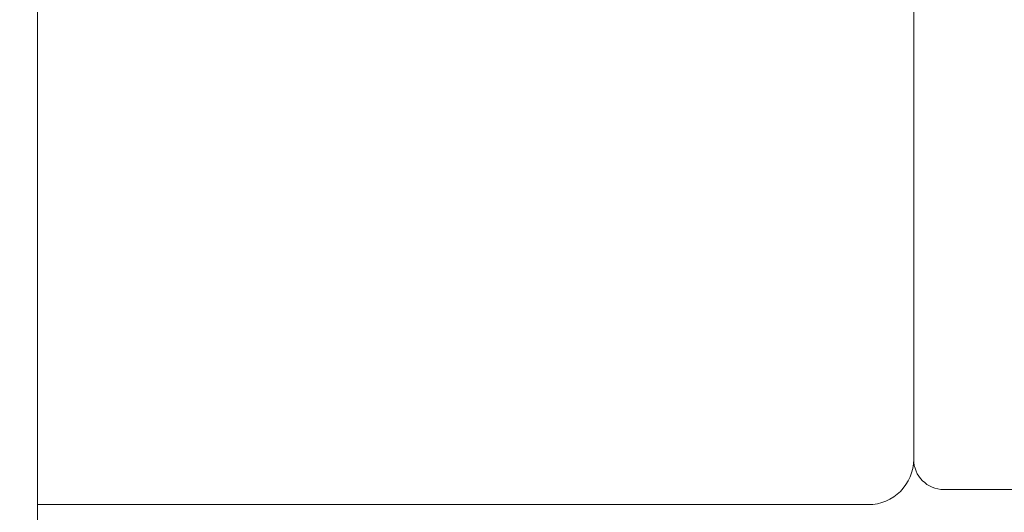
# Model space of a CAD drawing. Extents: x -276 to -48, y 63 to 198.
# Tile 4 of 48: x -119 to -86, y 96 to 112. Entities that reach past the tile are written whole.
import ezdxf

# ---------------------------------------------------------------- set-up
doc = ezdxf.new("R2010")
doc.units = 0
doc.header["$LTSCALE"] = 3
doc.header["$MEASUREMENT"] = 0
doc.layers.add('DIM', color=4, linetype='Continuous')
doc.styles.add('DIM-7', font='SIMPLEX.shx', dxfattribs={"width": 0.7, "bigfont": 'chineset.shx'})
doc.dimstyles.new('CNS', dxfattribs={"dimtxt": 3.5, "dimasz": 2.5, "dimexe": 1, "dimexo": 1.5, "dimgap": 0.09, "dimtad": 0, "dimdsep": 46, "dimtxsty": 'DIM-7', "dimcen": 0.09, "dimclrd": 1, "dimclre": 1, "dimclrt": 4, "dimadec": 0, "dimazin": 0, "dimtfac": 1, "dimtix": 1, "dimtmove": 2, "dimatfit": 3, "dimfxl": 1, "dimtvp": 0.971429, "dimtolj": 1, "dimarcsym": 0})

# ---------------------------------------------------------------- blocks, each defined once
blk = doc.blocks.new('*D4')
at = {"layer": 'DEFPOINTS', "color": 0, "linetype": 'Continuous', "lineweight": 0, "transparency": 16777216}
for p in [(-50.412, 97.932), (-130.412, 82.932), (-50.412, 64.168)]:
    blk.add_point(p, dxfattribs=at)
at = {"layer": 'DIM', "color": 7, "linetype": 'Continuous', "lineweight": -2, "transparency": 16777216}
for p, q in [((-50.412, 96.432), (-50.412, 63.168)), ((-130.412, 81.432), (-130.412, 63.168)), ((-127.912, 64.168), (-52.912, 64.168))]:
    blk.add_line(p, q, dxfattribs=at)
at = {"layer": 'DIM', "color": 7, "linetype": 'Continuous', "lineweight": 0, "transparency": 16777216}
for points in [[(-127.912, 64.585), (-127.912, 63.751), (-130.412, 64.168)], [(-52.912, 64.585), (-52.912, 63.751), (-50.412, 64.168)]]:
    blk.add_solid(points, dxfattribs=at)
at = {"layer": 'DIM', "color": 7, "linetype": 'Continuous', "lineweight": 0, "transparency": 16777216, "insert": (-90.412, 66.918), "char_height": 3.5, "attachment_point": 5, "style": 'DIM-7'}
blk.add_mtext('\\A1;80', dxfattribs=at)

msp = doc.modelspace()

# ---------------------------------------------------------------- linework, layer by layer
at = {"layer": 'DIM', "color": 7, "linetype": 'Continuous', "lineweight": 0}
for p, q in [((-118.412, 159.932), (-118.412, 82.932)), ((-89.412, 97.932), (-89.412, 144.932)), ((-88.412, 96.932), (-84.412, 96.932)), ((-118.412, 96.432), (-90.912, 96.432))]:
    msp.add_line(p, q, dxfattribs=at)
for centre, radius, start, end in [((-90.912, 97.932), 1.5, 270, 0), ((-88.412, 97.932), 1, 180, 270)]:
    msp.add_arc(centre, radius, start, end, dxfattribs=at)

# ---------------------------------------------------------------- dimensions: what is measured, and where the dimension line sits
dim = msp.add_linear_dim(base=(-50.412, 64.168), p1=(-130.412, 82.932), p2=(-50.412, 97.932), dimstyle='CNS', override={"dimgap": 1, "dimtad": 1, "dimclrd": 7, "dimclre": 7, "dimclrt": 7, "dimtp": -0.1, "dimtm": 0.2, "dimtfac": 0.6, "dimtmove": 0}, dxfattribs=at)
dim.commit()
dim.dimension.update_dxf_attribs({"geometry": '*D4', "text_midpoint": (-90.412, 66.918)})

doc.saveas('drawing.dxf')
